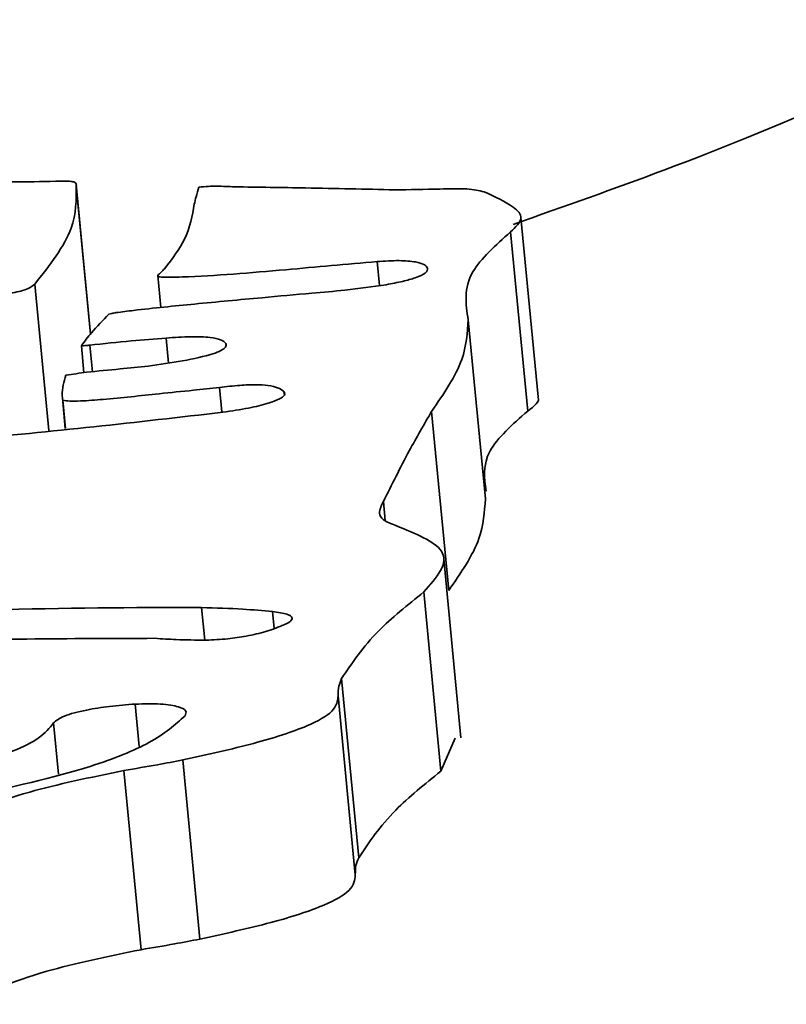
# Model space of a CAD drawing. Header units: millimetres. Extents: x 5 to 517, y 5 to 292.
# Tile 33 of 98: x 184.262 to 184.778, y 61.897 to 62.56. Entities that reach past the tile are written whole.
import ezdxf

# ---------------------------------------------------------------- set-up
doc = ezdxf.new("R2010")
doc.units = ezdxf.units.MM

msp = doc.modelspace()

# ---------------------------------------------------------------- linework, layer by layer
at = {"color": 8, "linetype": 'Continuous', "lineweight": 35}
for p, q in [((184.30024, 62.44801), (184.30978, 62.34824)), ((184.50262, 62.39702), (184.50416, 62.38085)), ((184.27226, 62.38181), (184.28166, 62.28344)), ((184.30933, 62.34078), (184.31104, 62.32289)), ((184.36062, 62.34559), (184.36223, 62.32877)), ((184.40085, 62.34191), (184.40101, 62.34025)), ((184.39654, 62.31234), (184.3981, 62.29589)), ((184.43995, 62.30957), (184.44012, 62.30779)), ((184.50683, 62.23553), (184.50805, 62.22272)), ((184.38455, 62.16424), (184.38665, 62.14229)), ((184.43214, 62.16153), (184.43324, 62.15009)), ((184.33991, 62.09929), (184.34262, 62.07081)), ((184.28491, 62.08662), (184.28822, 62.05206))]:
    msp.add_line(p, q, dxfattribs=at)
at = {"color": 7, "linetype": 'Continuous', "lineweight": 35}
for p, q in [((184.30986, 62.34835), (184.30026, 62.4489)), ((184.61086, 62.30609), (184.59935, 62.42663)), ((184.59238, 62.417), (184.60389, 62.29647)), ((184.35507, 62.38776), (184.35715, 62.36607)), ((184.56388, 62.35792), (184.5754, 62.23738)), ((184.30365, 62.34026), (184.30536, 62.32226)), ((184.29087, 62.30528), (184.29285, 62.28461)), ((184.29111, 62.30367), (184.29294, 62.28462)), ((184.53921, 62.29619), (184.55073, 62.17565)), ((184.55898, 62.07654), (184.54745, 62.19707)), ((184.53403, 62.1747), (184.54555, 62.05416)), ((184.47874, 62.11643), (184.49026, 61.9959)), ((184.4764, 62.10492), (184.48792, 61.98438)), ((184.54555, 62.05416), (184.55499, 62.07626)), ((184.37193, 62.06171), (184.38344, 61.94118)), ((184.33231, 62.05459), (184.34383, 61.93405))]:
    msp.add_line(p, q, dxfattribs=at)
at = {"color": 8, "linetype": 'Continuous', "lineweight": 35}
msp.add_open_spline([(184.93177, 62.55976), (184.85721, 62.52556), (184.75476, 62.47857), (184.6284, 62.43412), (184.59401, 62.42202)], degree=3, knots=[0, 0, 0, 0, 0.727769, 1, 1, 1, 1], dxfattribs=at)
at = {"color": 7, "linetype": 'Continuous', "lineweight": 35}
for points, knots in [([(184.29369, 62.45121), (184.28395, 62.45098), (184.266, 62.45057), (184.24859, 62.45052), (184.24062, 62.4505)], [0, 0, 0, 0, 0.542598, 1, 1, 1, 1]), ([(184.27226, 62.38181), (184.2823, 62.39451), (184.30021, 62.4172), (184.30024, 62.4386), (184.30024, 62.44801)], [0, 0, 0, 0, 0.559999, 1, 1, 1, 1]), ([(184.30024, 62.44801), (184.30036, 62.4488), (184.30052, 62.44991), (184.29745, 62.45094), (184.295, 62.45111), (184.29369, 62.45121)], [0, 0, 0, 0, 0.54036, 0.752704, 1, 1, 1, 1]), ([(184.3826, 62.4471), (184.38199, 62.44495), (184.3809, 62.4411), (184.38002, 62.43728), (184.37964, 62.4356)], [0, 0, 0, 0, 0.560158, 1, 1, 1, 1]), ([(184.40676, 62.44731), (184.40284, 62.4475), (184.39729, 62.44777), (184.38896, 62.44771), (184.3848, 62.44731), (184.3826, 62.4471)], [0, 0, 0, 0, 0.531113, 0.75234, 1, 1, 1, 1]), ([(184.51453, 62.44529), (184.49458, 62.44574), (184.45894, 62.44656), (184.42271, 62.44708), (184.40676, 62.44731)], [0, 0, 0, 0, 0.559808, 1, 1, 1, 1]), ([(184.57456, 62.44395), (184.57109, 62.44476), (184.56388, 62.44644), (184.5404, 62.44562), (184.52444, 62.44541), (184.51453, 62.44529)], [0, 0, 0, 0, 0.260276, 0.540798, 1, 1, 1, 1]), ([(184.59238, 62.417), (184.59572, 62.42013), (184.60218, 62.42619), (184.59361, 62.43528), (184.58179, 62.44066), (184.57456, 62.44395)], [0, 0, 0, 0, 0.293075, 0.567181, 1, 1, 1, 1]), ([(184.37964, 62.4356), (184.37827, 62.42782), (184.37579, 62.41371), (184.36477, 62.39903), (184.35983, 62.39244)], [0, 0, 0, 0, 0.551399, 1, 1, 1, 1]), ([(184.56388, 62.35792), (184.56224, 62.36849), (184.55932, 62.38738), (184.58227, 62.40794), (184.59238, 62.417)], [0, 0, 0, 0, 0.559546, 1, 1, 1, 1]), ([(184.35507, 62.38776), (184.35496, 62.38761), (184.35474, 62.38731), (184.35537, 62.38694), (184.35666, 62.3867), (184.35941, 62.38646), (184.36441, 62.38642), (184.39134, 62.38722), (184.43844, 62.39129), (184.48217, 62.3952), (184.50262, 62.39702)], [0, 0, 0, 0, 0.012697, 0.024967, 0.038412, 0.054067, 0.093623, 0.144508, 0.599974, 1, 1, 1, 1]), ([(184.3596, 62.39221), (184.35881, 62.39137), (184.3574, 62.3899), (184.35578, 62.38841), (184.35507, 62.38776)], [0, 0, 0, 0, 0.56325, 1, 1, 1, 1]), ([(184.35993, 62.39244), (184.35987, 62.3924), (184.35976, 62.39232), (184.35965, 62.39224), (184.3596, 62.39221)], [0, 0, 0, 0, 0.560054, 1, 1, 1, 1]), ([(184.35983, 62.39244), (184.35983, 62.39244), (184.35984, 62.39244), (184.35985, 62.39244), (184.35989, 62.39244), (184.35991, 62.39244), (184.35993, 62.39244)], [0, 0, 0, 0, 0.1037304, 0.2102623, 0.4302666, 1, 1, 1, 1]), ([(184.50262, 62.39702), (184.50771, 62.39735), (184.51756, 62.39798), (184.52848, 62.397), (184.53482, 62.39515), (184.53595, 62.39353), (184.53654, 62.39269)], [0, 0, 0, 0, 0.28463, 0.550336, 0.766284, 1, 1, 1, 1]), ([(184.53654, 62.39269), (184.53643, 62.39158), (184.53623, 62.38946), (184.52926, 62.38623), (184.51976, 62.38356), (184.51254, 62.38218), (184.50877, 62.38146)], [0, 0, 0, 0, 0.28491, 0.547478, 0.76304, 1, 1, 1, 1]), ([(184.24309, 62.37437), (184.24602, 62.37464), (184.25135, 62.37511), (184.25872, 62.37617), (184.26488, 62.37763), (184.26954, 62.37958), (184.27129, 62.38101), (184.27226, 62.38181)], [0, 0, 0, 0, 0.215736, 0.391608, 0.549698, 0.750198, 1, 1, 1, 1]), ([(184.50877, 62.38146), (184.49953, 62.38015), (184.48306, 62.37782), (184.46618, 62.37639), (184.45876, 62.37576)], [0, 0, 0, 0, 0.560477, 1, 1, 1, 1]), ([(184.45876, 62.37576), (184.44756, 62.37475), (184.42123, 62.37237), (184.38123, 62.36861), (184.34837, 62.36537), (184.32989, 62.36307), (184.32431, 62.36224), (184.3228, 62.36189), (184.32217, 62.36174)], [0, 0, 0, 0, 0.244665, 0.575311, 0.874677, 0.96109, 0.983912, 1, 1, 1, 1]), ([(184.32217, 62.36174), (184.31808, 62.35755), (184.31106, 62.35034), (184.30583, 62.34323), (184.30365, 62.34026)], [0, 0, 0, 0, 0.582842, 1, 1, 1, 1]), ([(184.53921, 62.29619), (184.54736, 62.30796), (184.56194, 62.329), (184.56328, 62.34907), (184.56388, 62.35792)], [0, 0, 0, 0, 0.559436, 1, 1, 1, 1]), ([(184.36062, 62.34559), (184.36625, 62.34597), (184.37697, 62.34671), (184.39008, 62.34623), (184.39833, 62.34451), (184.39998, 62.34281), (184.40085, 62.34191)], [0, 0, 0, 0, 0.291068, 0.55403, 0.762902, 1, 1, 1, 1]), ([(184.30365, 62.34026), (184.30466, 62.34034), (184.30655, 62.34049), (184.30845, 62.34069), (184.30933, 62.34078)], [0, 0, 0, 0, 0.531355, 1, 1, 1, 1]), ([(184.30933, 62.34078), (184.31864, 62.34176), (184.33573, 62.34356), (184.35283, 62.34495), (184.36062, 62.34559)], [0, 0, 0, 0, 0.54469, 1, 1, 1, 1]), ([(184.40085, 62.34191), (184.40103, 62.34112), (184.40136, 62.33962), (184.39802, 62.33717), (184.38945, 62.33376), (184.37912, 62.33167), (184.37172, 62.33018)], [0, 0, 0, 0, 0.201502, 0.381805, 0.557368, 1, 1, 1, 1]), ([(184.37172, 62.33018), (184.36411, 62.32895), (184.35043, 62.32674), (184.33608, 62.32536), (184.32971, 62.32475)], [0, 0, 0, 0, 0.556199, 1, 1, 1, 1]), ([(184.29326, 62.3206), (184.29195, 62.31612), (184.29027, 62.3104), (184.29096, 62.30487), (184.29111, 62.30367)], [0, 0, 0, 0, 0.78111, 1, 1, 1, 1]), ([(184.32971, 62.32475), (184.32214, 62.32408), (184.30981, 62.323), (184.29787, 62.32127), (184.29326, 62.3206)], [0, 0, 0, 0, 0.613841, 1, 1, 1, 1]), ([(184.39654, 62.31234), (184.40113, 62.31286), (184.40939, 62.3138), (184.4209, 62.31431), (184.43012, 62.31377), (184.43659, 62.31209), (184.43877, 62.31045), (184.43995, 62.30957)], [0, 0, 0, 0, 0.227168, 0.407906, 0.568325, 0.766558, 1, 1, 1, 1]), ([(184.29111, 62.30367), (184.29262, 62.30345), (184.29587, 62.30299), (184.30556, 62.30324), (184.32573, 62.30482), (184.34341, 62.30675), (184.35598, 62.30812)], [0, 0, 0, 0, 0.097, 0.209831, 0.438495, 1, 1, 1, 1]), ([(184.35598, 62.30812), (184.36366, 62.30888), (184.3772, 62.31022), (184.3907, 62.3117), (184.39654, 62.31234)], [0, 0, 0, 0, 0.567614, 1, 1, 1, 1]), ([(184.43995, 62.30957), (184.44032, 62.3088), (184.44107, 62.30724), (184.43691, 62.30443), (184.42886, 62.30137), (184.41595, 62.29814), (184.40475, 62.29651), (184.39881, 62.29565)], [0, 0, 0, 0, 0.158168, 0.324256, 0.503624, 0.736465, 1, 1, 1, 1]), ([(184.60389, 62.29647), (184.60821, 62.29971), (184.61276, 62.30312), (184.61069, 62.30591), (184.61058, 62.30606)], [0, 0, 0, 0, 0.948179, 1, 1, 1, 1]), ([(184.39881, 62.29565), (184.34095, 62.28896), (184.23976, 62.27726), (184.13949, 62.27173), (184.09656, 62.26937)], [0, 0, 0, 0, 0.571876, 1, 1, 1, 1]), ([(184.50683, 62.23553), (184.51246, 62.2469), (184.52243, 62.26707), (184.53412, 62.28735), (184.53921, 62.29619)], [0, 0, 0, 0, 0.564133, 1, 1, 1, 1]), ([(184.5759, 62.24245), (184.57469, 62.25137), (184.57235, 62.26861), (184.59362, 62.2874), (184.60389, 62.29647)], [0, 0, 0, 0, 0.5171, 1, 1, 1, 1]), ([(184.51522, 62.21941), (184.51204, 62.22062), (184.50576, 62.22301), (184.50327, 62.22859), (184.50548, 62.23289), (184.50683, 62.23553)], [0, 0, 0, 0, 0.28463, 0.561471, 1, 1, 1, 1]), ([(184.55073, 62.17565), (184.55888, 62.18742), (184.57345, 62.20846), (184.5748, 62.22853), (184.5754, 62.23738)], [0, 0, 0, 0, 0.559435, 1, 1, 1, 1]), ([(184.53403, 62.1747), (184.54264, 62.18442), (184.55807, 62.20183), (184.52835, 62.21402), (184.51522, 62.21941)], [0, 0, 0, 0, 0.558071, 1, 1, 1, 1]), ([(184.47874, 62.11643), (184.48585, 62.12708), (184.49867, 62.14627), (184.52314, 62.16594), (184.53403, 62.1747)], [0, 0, 0, 0, 0.554879, 1, 1, 1, 1]), ([(184.0498, 62.15044), (184.11533, 62.15539), (184.23118, 62.16414), (184.33811, 62.16421), (184.38455, 62.16424)], [0, 0, 0, 0, 0.5657121, 1, 1, 1, 1]), ([(184.38455, 62.16424), (184.39399, 62.16396), (184.41085, 62.16347), (184.42563, 62.16212), (184.43214, 62.16153)], [0, 0, 0, 0, 0.559704, 1, 1, 1, 1]), ([(184.43214, 62.16153), (184.4358, 62.16102), (184.4426, 62.16006), (184.44623, 62.15746), (184.44435, 62.15462), (184.44043, 62.15284), (184.43837, 62.1519)], [0, 0, 0, 0, 0.303138, 0.564415, 0.770423, 1, 1, 1, 1]), ([(184.43837, 62.1519), (184.43502, 62.15062), (184.4285, 62.14813), (184.41587, 62.14503), (184.40144, 62.14295), (184.39235, 62.14251), (184.38748, 62.14227)], [0, 0, 0, 0, 0.279055, 0.542907, 0.755047, 1, 1, 1, 1]), ([(184.35301, 62.14353), (184.29583, 62.14339), (184.19409, 62.14314), (184.08478, 62.13528), (184.0369, 62.13183)], [0, 0, 0, 0, 0.5620071, 1, 1, 1, 1]), ([(184.38748, 62.14227), (184.38068, 62.14236), (184.36859, 62.1425), (184.35775, 62.14321), (184.35301, 62.14353)], [0, 0, 0, 0, 0.562145, 1, 1, 1, 1]), ([(184.4764, 62.10492), (184.47637, 62.10703), (184.47631, 62.1108), (184.47799, 62.11471), (184.47874, 62.11643)], [0, 0, 0, 0, 0.559174, 1, 1, 1, 1]), ([(184.37193, 62.06171), (184.38834, 62.06532), (184.42002, 62.07227), (184.45537, 62.08362), (184.47538, 62.09498), (184.47605, 62.10149), (184.4764, 62.10492)], [0, 0, 0, 0, 0.287251, 0.554594, 0.765091, 1, 1, 1, 1]), ([(184.28491, 62.08662), (184.28679, 62.08818), (184.29052, 62.09129), (184.30585, 62.09526), (184.32288, 62.09801), (184.3341, 62.09885), (184.33991, 62.09929)], [0, 0, 0, 0, 0.270737, 0.538683, 0.761195, 1, 1, 1, 1]), ([(184.33991, 62.09929), (184.34588, 62.09943), (184.35777, 62.09973), (184.36925, 62.09777), (184.37489, 62.09489), (184.37392, 62.09257), (184.37342, 62.09137)], [0, 0, 0, 0, 0.273214, 0.544249, 0.764842, 1, 1, 1, 1]), ([(184.37342, 62.09137), (184.36671, 62.08541), (184.35387, 62.074), (184.30583, 62.05427), (184.2556, 62.04318), (184.22561, 62.03655)], [0, 0, 0, 0, 0.305905, 0.585631, 1, 1, 1, 1]), ([(184.09448, 62.03567), (184.12114, 62.03954), (184.16986, 62.04663), (184.22737, 62.05751), (184.25969, 62.06786), (184.2773, 62.077), (184.28223, 62.08323), (184.28491, 62.08662)], [0, 0, 0, 0, 0.310631, 0.567572, 0.695259, 0.834242, 1, 1, 1, 1]), ([(184.33231, 62.05459), (184.33987, 62.05586), (184.35333, 62.05813), (184.36626, 62.06062), (184.37193, 62.06171)], [0, 0, 0, 0, 0.562084, 1, 1, 1, 1]), ([(184.21123, 62.01783), (184.22815, 62.02557), (184.2581, 62.03929), (184.3098, 62.04995), (184.33231, 62.05459)], [0, 0, 0, 0, 0.564712, 1, 1, 1, 1]), ([(184.49026, 61.9959), (184.49737, 62.00654), (184.51018, 62.02573), (184.53465, 62.0454), (184.54555, 62.05416)], [0, 0, 0, 0, 0.5548709, 1, 1, 1, 1]), ([(184.48801, 61.98563), (184.48799, 61.98733), (184.48797, 61.99068), (184.4895, 61.99417), (184.49026, 61.9959)], [0, 0, 0, 0, 0.504785, 1, 1, 1, 1]), ([(184.38344, 61.94118), (184.39985, 61.94478), (184.43154, 61.95174), (184.46689, 61.96308), (184.4869, 61.97444), (184.48757, 61.98095), (184.48792, 61.98438)], [0, 0, 0, 0, 0.287242, 0.5546, 0.765095, 1, 1, 1, 1]), ([(184.34383, 61.93405), (184.35139, 61.93532), (184.36485, 61.93759), (184.37778, 61.94009), (184.38344, 61.94118)], [0, 0, 0, 0, 0.562014, 1, 1, 1, 1]), ([(184.22275, 61.89729), (184.23966, 61.90503), (184.26961, 61.91875), (184.32132, 61.92941), (184.34383, 61.93405)], [0, 0, 0, 0, 0.5646955, 1, 1, 1, 1])]:
    msp.add_open_spline(points, degree=3, knots=knots, dxfattribs=at)

doc.saveas('drawing.dxf')
